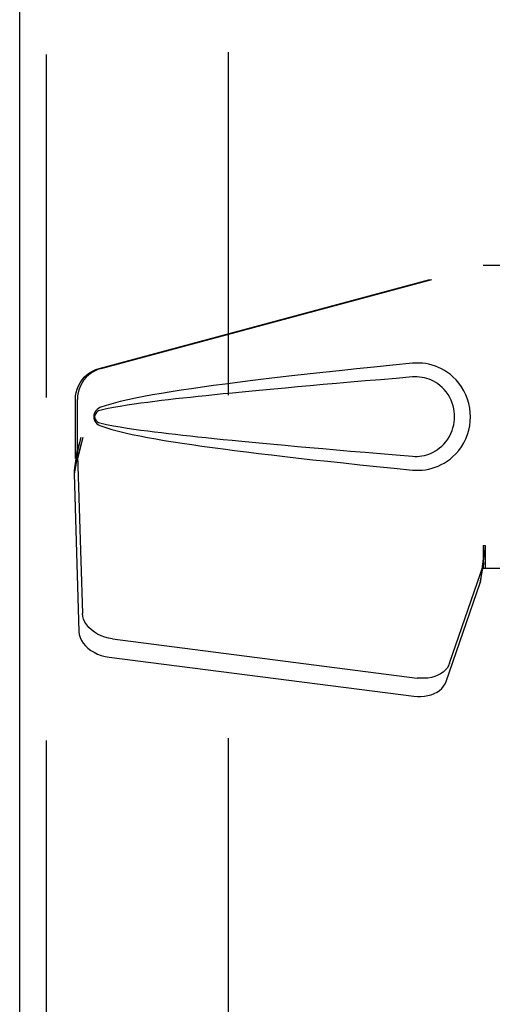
# Model space of a CAD drawing. Header units: inches. Extents: x 0 to 243, y 0 to 157.
# Tile 17 of 37: x 83.46 to 85.3, y 83.54 to 87.37. Entities that reach past the tile are written whole.
import ezdxf

# ---------------------------------------------------------------- set-up
doc = ezdxf.new("R2010")
doc.units = ezdxf.units.IN
doc.header["$LTSCALE"] = 13.357143
doc.header["$MEASUREMENT"] = 0
doc.linetypes.add('HIDDEN', pattern=[0.2, 0.1, -0.1])
doc.layers.add('DEFAULT_2', color=8, linetype='HIDDEN')
doc.layers.add('RIGHTHAND_DOOR_ASSEMBLY', color=7, linetype='CONTINUOUS')

msp = doc.modelspace()

# ---------------------------------------------------------------- linework, layer by layer
at = {"layer": 'DEFAULT_2', "color": 8, "linetype": 'HIDDEN'}
msp.add_line((84.2681, 113.9597), (84.2681, 57.3627), dxfattribs=at)
at = {"layer": 'RIGHTHAND_DOOR_ASSEMBLY', "color": 3, "linetype": 'Continuous'}
msp.add_line((83.4556, 56.5152), (83.4556, 114.8072), dxfattribs=at)
at = {"layer": 'RIGHTHAND_DOOR_ASSEMBLY', "color": 8, "linetype": 'HIDDEN'}
for p, q in [((83.5596, 56.5152), (83.5596, 114.8072)), ((83.7652, 86.0139), (85.2626, 86.4162)), ((83.7729, 86.0139), (85.2703, 86.4162)), ((85.2626, 86.4162), (85.5836, 86.4162)), ((83.6728, 85.6634), (83.6728, 85.8931)), ((83.6805, 85.6634), (83.6805, 85.8931)), ((83.6946, 85.745), (83.6728, 85.6634)), ((83.7023, 85.745), (83.6805, 85.6634)), ((83.6789, 85.6909), (83.6702, 85.6347)), ((83.6812, 85.6748), (83.6677, 85.6038)), ((83.6728, 85.6634), (83.6805, 85.6634)), ((83.6812, 85.6748), (83.7004, 85.0597)), ((83.6684, 85.6135), (83.6677, 85.6038)), ((83.6677, 85.6038), (83.6868, 84.9887)), ((85.2626, 85.3237), (85.2628, 85.3134)), ((85.2626, 85.3237), (85.2626, 85.2362)), ((85.2626, 85.3237), (85.2703, 85.3237)), ((85.2628, 85.3134), (85.2631, 85.2835)), ((85.2703, 85.3237), (85.2703, 85.2362)), ((85.2634, 85.2652), (85.2636, 85.2597)), ((85.1321, 84.8657), (85.264, 85.2495)), ((85.2505, 85.1785), (85.264, 85.2495)), ((85.2598, 85.2447), (85.2505, 85.1785)), ((85.2626, 85.2362), (85.5836, 85.2362)), ((85.1186, 84.7947), (85.2505, 85.1785)), ((83.8178, 84.9606), (85.0053, 84.8081)), ((83.8043, 84.8896), (84.9918, 84.7371))]:
    msp.add_line(p, q, dxfattribs=at)
for points in [[(84.9867, 86.0342), (84.9111, 86.0267), (84.8384, 86.0193), (84.7688, 86.0121), (84.7019, 86.005), (84.6378, 85.9981), (84.5762, 85.9914), (84.5173, 85.9847), (84.4607, 85.9782), (84.4065, 85.9718), (84.3545, 85.9655), (84.3046, 85.9593), (84.2568, 85.9531), (84.211, 85.9471), (84.1671, 85.941), (84.1251, 85.935), (84.0848, 85.929), (84.0462, 85.923), (84.0092, 85.917), (83.9739, 85.9109), (83.9401, 85.9047), (83.9078, 85.8984), (83.877, 85.8918), (83.8476, 85.885), (83.8197, 85.8778), (83.7933, 85.8698), (83.7684, 85.8612)], [(85.0257, 86.0343), (85.0127, 86.0351), (84.9997, 86.0351), (84.9867, 86.0342)], [(84.9867, 85.6182), (84.9996, 85.6173), (85.0124, 85.6173), (85.0254, 85.6181), (85.0382, 85.6196), (85.051, 85.622), (85.0636, 85.6252), (85.0758, 85.6292), (85.0877, 85.6339), (85.0994, 85.6393), (85.1109, 85.6456), (85.1223, 85.6528), (85.1337, 85.6612), (85.1451, 85.6708), (85.1563, 85.6819), (85.1673, 85.6946), (85.1777, 85.7087), (85.1869, 85.7239), (85.195, 85.74), (85.2015, 85.7566), (85.2067, 85.7736), (85.2103, 85.7908), (85.2125, 85.808), (85.2133, 85.8254), (85.2126, 85.8427), (85.2106, 85.8599), (85.2071, 85.877), (85.2021, 85.8941), (85.1957, 85.9107), (85.1878, 85.9269), (85.1786, 85.9422), (85.1684, 85.9564), (85.1574, 85.9693), (85.1462, 85.9805), (85.1348, 85.9903), (85.1234, 85.9988), (85.1118, 86.0062), (85.1002, 86.0127), (85.0885, 86.0182), (85.0764, 86.023), (85.0641, 86.027), (85.0515, 86.0303), (85.0386, 86.0327), (85.0257, 86.0343)], [(83.6728, 85.8931), (83.6736, 85.9068), (83.6758, 85.9202), (83.6794, 85.9333), (83.6845, 85.946), (83.6909, 85.958), (83.6986, 85.9692), (83.7074, 85.9796), (83.7173, 85.9889), (83.7282, 85.9971), (83.7399, 86.004), (83.7522, 86.0096), (83.7652, 86.0139)], [(83.7729, 86.0139), (83.7599, 86.0096), (83.7476, 86.004), (83.7359, 85.9971), (83.725, 85.9889), (83.7151, 85.9796), (83.7062, 85.9692), (83.6986, 85.958), (83.6922, 85.946), (83.6871, 85.9333), (83.6834, 85.9202), (83.6812, 85.9068), (83.6805, 85.8931)], [(84.9867, 85.9807), (84.9233, 85.9754), (84.8621, 85.9702), (84.8031, 85.9652), (84.7461, 85.9603), (84.6913, 85.9555), (84.6385, 85.9509), (84.5877, 85.9464), (84.5389, 85.942), (84.4921, 85.9378), (84.4471, 85.9336), (84.404, 85.9296), (84.3627, 85.9257), (84.3232, 85.9219), (84.2855, 85.9183), (84.2495, 85.9147), (84.2152, 85.9112), (84.1825, 85.9078), (84.1511, 85.9046), (84.121, 85.9013), (84.0919, 85.8981), (84.0637, 85.895), (84.036, 85.8918), (84.0089, 85.8885), (83.982, 85.8852), (83.9552, 85.8818), (83.9284, 85.8783), (83.9015, 85.8745), (83.8747, 85.8705), (83.8479, 85.8663), (83.8212, 85.8616), (83.7947, 85.8563), (83.7683, 85.8504)], [(84.9867, 85.6717), (84.996, 85.6712), (85.0054, 85.6713), (85.0148, 85.672), (85.0242, 85.6733), (85.0334, 85.6751), (85.0425, 85.6776), (85.0514, 85.6805), (85.06, 85.684), (85.0684, 85.6881), (85.0767, 85.6927), (85.085, 85.698), (85.0931, 85.7041), (85.1013, 85.7111), (85.1093, 85.7191), (85.1172, 85.7283), (85.1247, 85.7384), (85.1312, 85.7492), (85.1369, 85.7604), (85.1415, 85.7717), (85.1451, 85.7829), (85.1478, 85.7938), (85.1496, 85.8046), (85.1507, 85.815), (85.1511, 85.8254), (85.1508, 85.8358), (85.1498, 85.8462), (85.1481, 85.8569), (85.1456, 85.8678), (85.1421, 85.8789), (85.1377, 85.8902), (85.1322, 85.9014), (85.1257, 85.9124), (85.1184, 85.9226), (85.1105, 85.932), (85.1025, 85.9402), (85.0942, 85.9474), (85.086, 85.9537), (85.0776, 85.9591), (85.0692, 85.9639), (85.0607, 85.9681), (85.052, 85.9717), (85.043, 85.9747), (85.0338, 85.9772), (85.0245, 85.9791), (85.0151, 85.9804), (85.0056, 85.9811), (84.9961, 85.9812), (84.9867, 85.9807)], [(83.7684, 85.8612), (83.7624, 85.8581), (83.7571, 85.8542), (83.7526, 85.8495), (83.7489, 85.8443), (83.7463, 85.8386), (83.7447, 85.8327), (83.7441, 85.8264), (83.7446, 85.8201), (83.7462, 85.8142), (83.7488, 85.8085), (83.7524, 85.8031), (83.757, 85.7983), (83.7623, 85.7944), (83.7685, 85.7912)], [(83.7683, 85.8504), (83.7632, 85.8485), (83.7588, 85.846), (83.7549, 85.8428), (83.7519, 85.8391), (83.7496, 85.835), (83.7483, 85.8307), (83.7479, 85.826), (83.7484, 85.8213), (83.7498, 85.817), (83.752, 85.813), (83.7551, 85.8094), (83.7589, 85.8063), (83.7633, 85.8038), (83.7683, 85.8021)], [(83.7683, 85.8021), (83.7946, 85.7961), (83.8211, 85.7908), (83.8478, 85.7861), (83.8745, 85.7819), (83.9013, 85.7779), (83.928, 85.7742), (83.9548, 85.7706), (83.9815, 85.7672), (84.0084, 85.7639), (84.0355, 85.7607), (84.063, 85.7575), (84.0912, 85.7543), (84.1203, 85.7512), (84.1503, 85.7479), (84.1816, 85.7446), (84.2144, 85.7413), (84.2487, 85.7378), (84.2847, 85.7342), (84.3224, 85.7306), (84.3619, 85.7268), (84.4032, 85.7229), (84.4463, 85.7188), (84.4913, 85.7147), (84.5382, 85.7105), (84.5871, 85.7061), (84.6379, 85.7016), (84.6908, 85.6969), (84.7457, 85.6922), (84.8027, 85.6873), (84.8619, 85.6822), (84.9232, 85.677), (84.9867, 85.6717)], [(83.7685, 85.7912), (83.7911, 85.7833), (83.8151, 85.7759), (83.8403, 85.7692), (83.8669, 85.7628), (83.8948, 85.7567), (83.9239, 85.7509), (83.9543, 85.7451), (83.986, 85.7394), (84.0191, 85.7338), (84.0537, 85.7282), (84.0897, 85.7227), (84.1272, 85.7171), (84.1663, 85.7115), (84.207, 85.7059), (84.2494, 85.7002), (84.2935, 85.6945), (84.3394, 85.6888), (84.3872, 85.6829), (84.437, 85.677), (84.4888, 85.6709), (84.5428, 85.6648), (84.5989, 85.6586), (84.6573, 85.6522), (84.7181, 85.6457), (84.7814, 85.639), (84.8471, 85.6322), (84.9156, 85.6253), (84.9867, 85.6182)], [(83.7023, 85.745), (83.697, 85.7254), (83.6916, 85.7062), (83.6862, 85.6873), (83.6808, 85.6689), (83.6755, 85.6514), (83.6702, 85.6347)], [(83.6946, 85.745), (83.692, 85.7354), (83.6894, 85.726), (83.6867, 85.7167), (83.6841, 85.7077), (83.6815, 85.6991), (83.6789, 85.6909)], [(83.6789, 85.6909), (83.6793, 85.6881), (83.6796, 85.6853), (83.68, 85.6826), (83.6804, 85.6799), (83.6808, 85.6773), (83.6812, 85.6748)], [(83.6702, 85.6347), (83.6697, 85.6292), (83.6684, 85.6135)], [(85.2703, 85.3237), (85.2678, 85.3035), (85.2651, 85.2834), (85.2625, 85.2638), (85.2598, 85.2447)], [(85.263, 85.2959), (85.2629, 85.2883), (85.2623, 85.2755), (85.2612, 85.261), (85.2595, 85.245), (85.2574, 85.2276), (85.2558, 85.2167)], [(85.2631, 85.2835), (85.2632, 85.2741), (85.2634, 85.2652)], [(85.2636, 85.2597), (85.2637, 85.2571), (85.2638, 85.2545), (85.2639, 85.252), (85.264, 85.2495)], [(83.8178, 84.9606), (83.8024, 84.9633), (83.7875, 84.9673), (83.7731, 84.9727), (83.7594, 84.9792), (83.7468, 84.9868), (83.7354, 84.9954), (83.7253, 85.0049), (83.7168, 85.0151), (83.71, 85.0259), (83.7049, 85.037), (83.7017, 85.0482), (83.7004, 85.0597)], [(83.6868, 84.9887), (83.6881, 84.9772), (83.6913, 84.966), (83.6964, 84.9548), (83.7032, 84.9441), (83.7118, 84.9339), (83.7218, 84.9244), (83.7332, 84.9158), (83.7459, 84.9082), (83.7595, 84.9016), (83.7739, 84.8963), (83.7888, 84.8923), (83.8043, 84.8896)], [(85.1321, 84.8657), (85.1279, 84.856), (85.1222, 84.847), (85.115, 84.8387), (85.1065, 84.8311), (85.0967, 84.8244), (85.0857, 84.8187), (85.0738, 84.814), (85.0611, 84.8105), (85.0476, 84.8081), (85.0338, 84.8069), (85.0197, 84.8069), (85.0053, 84.8081)], [(84.9918, 84.7371), (85.0061, 84.7359), (85.0202, 84.7359), (85.0341, 84.7371), (85.0475, 84.7394), (85.0603, 84.743), (85.0722, 84.7476), (85.0831, 84.7534), (85.0929, 84.7601), (85.1015, 84.7676), (85.1087, 84.776), (85.1144, 84.785), (85.1186, 84.7947)]]:
    msp.add_lwpolyline(points, dxfattribs=at)

doc.saveas('drawing.dxf')
